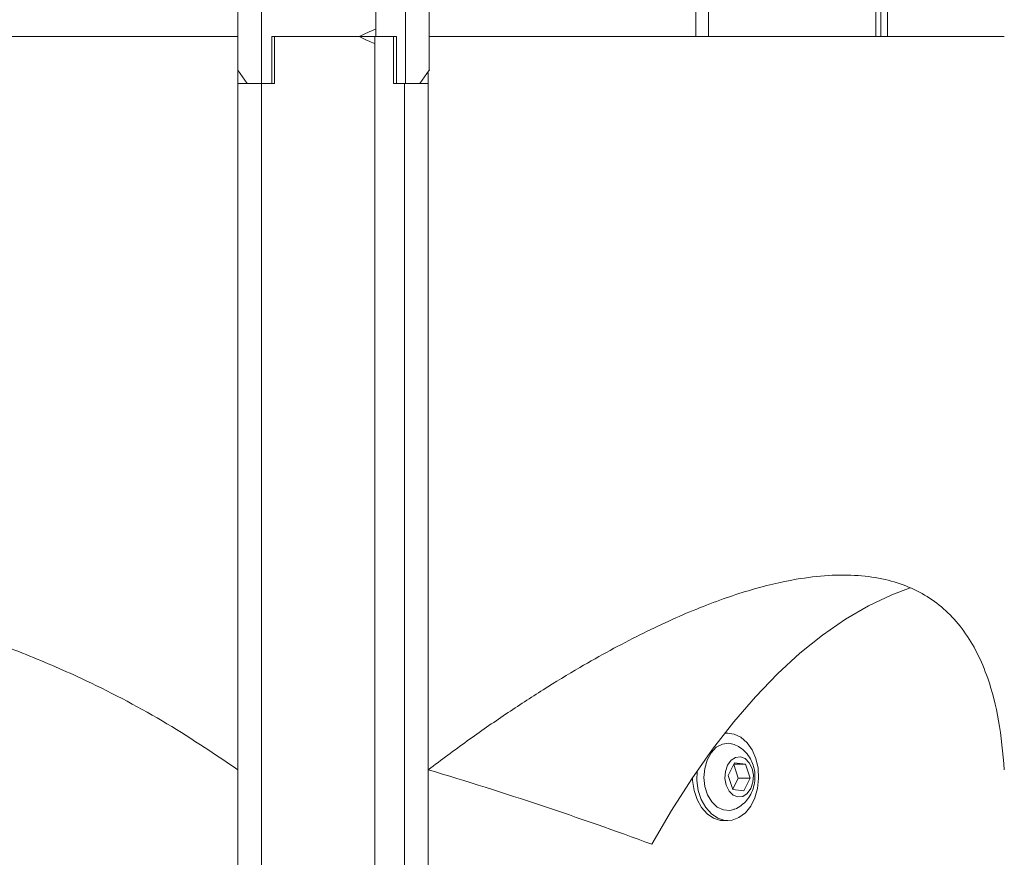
# Model space of a CAD drawing. Header units: millimetres. Extents: x 0 to 420, y 0 to 297.
# Tile 20 of 131: x 82.56 to 89.87, y 173.93 to 180.15. Entities that reach past the tile are written whole.
import ezdxf

# ---------------------------------------------------------------- set-up
doc = ezdxf.new("R2010")
doc.units = ezdxf.units.MM
doc.layers.add('0COTES', color=5, linetype='Continuous')
doc.styles.add('SLDTEXTSTYLE0', font='TXT', dxfattribs={"width": 0.75})
doc.dimstyles.new('SLDDIMSTYLE0', dxfattribs={"dimtxt": 3.5, "dimasz": 3.302, "dimexe": 0, "dimexo": 0.0625, "dimgap": 0.875, "dimtad": 1, "dimdec": 0, "dimlfac": 20, "dimrnd": 1e-09, "dimzin": 12, "dimdsep": 46, "dimtxsty": 'SLDTEXTSTYLE0', "dimsah": 1, "dimcen": 0.09, "dimadec": 0, "dimazin": 3, "dimtfac": 1, "dimtdec": 0, "dimtofl": 0, "dimtmove": 0, "dimatfit": 3, "dimfxl": 0, "dimfrac": 2, "dimtolj": 1, "dimtzin": 12, "dimarcsym": 0})

# ---------------------------------------------------------------- blocks, each defined once
blk = doc.blocks.new('_D_9')
at = {"layer": '0COTES'}
for p, q in [((119.0666, 179.7762), (119.0666, 162.8429)), ((32.9476, 179.2012), (32.9476, 162.8429)), ((32.9476, 163.8429), (119.0666, 163.8429))]:
    blk.add_line(p, q, dxfattribs=at)
for points in [[(32.9476, 163.8429), (36.2496, 163.3349), (36.2496, 164.3509)], [(119.0666, 163.8429), (115.7646, 164.3509), (115.7646, 163.3349)]]:
    blk.add_solid(points, dxfattribs=at)
at = {"layer": '0COTES', "insert": (72.3199, 168.3546), "char_height": 3.5, "attachment_point": 1, "style": 'SLDTEXTSTYLE0'}
blk.add_mtext('1722', dxfattribs=at)

msp = doc.modelspace()

# ---------------------------------------------------------------- linework, layer by layer
at = {"color": 7, "linetype": 'Continuous', "lineweight": 18}
for p, q in [((85.1995, 209.0262), (85.1995, 180.0262)), ((84.3515, 179.6762), (84.3515, 208.6762)), ((85.4192, 179.6762), (85.4192, 208.6762)), ((84.1748, 179.7762), (84.1748, 208.5762)), ((85.596, 179.7762), (85.596, 208.5762)), ((87.5757, 184.2305), (87.5757, 180.0262)), ((88.9488, 180.0262), (88.9488, 181.2055)), ((88.9985, 181.2055), (88.9985, 180.0262)), ((73.8656, 180.0262), (84.1748, 180.0262)), ((84.1748, 174.5794), (84.1748, 180.0262)), ((85.0769, 180.0262), (84.427, 180.0262)), ((84.427, 180.0262), (84.427, 179.6762)), ((84.4473, 180.0262), (84.4473, 179.6762)), ((84.4473, 180.0262), (85.0769, 180.0262)), ((85.1925, 180.0262), (85.0769, 180.0262)), ((85.1925, 180.0262), (85.1925, 172.5262)), ((85.1925, 180.0262), (85.2421, 180.0262)), ((85.2421, 180.0262), (85.3532, 180.0262)), ((85.3312, 179.6762), (85.3312, 180.0262)), ((85.3532, 180.0262), (85.3532, 179.6762)), ((85.6016, 180.0262), (89.8666, 180.0262)), ((84.1748, 179.7762), (84.2455, 179.6762)), ((85.596, 179.7762), (85.5253, 179.6762)), ((85.589, 174.5794), (85.589, 179.7578)), ((85.6016, 179.7762), (85.596, 179.7762)), ((84.1748, 172.5262), (84.1748, 179.6762)), ((84.1748, 179.6762), (84.3515, 179.6762)), ((84.3515, 179.6762), (84.2455, 179.6762)), ((84.427, 179.6762), (84.3515, 179.6762)), ((84.3515, 172.5262), (84.3515, 179.6762)), ((84.3515, 179.6762), (84.4473, 179.6762)), ((85.3312, 179.6762), (85.3532, 179.6762)), ((85.3532, 179.6762), (85.4192, 179.6762)), ((85.4122, 179.6762), (85.4122, 172.5262)), ((85.4192, 179.6762), (85.5253, 179.6762)), ((85.5253, 179.6762), (85.5313, 179.6762)), ((85.5313, 179.6762), (85.589, 179.6762)), ((85.589, 172.5262), (85.589, 179.6762)), ((87.8128, 174.8512), (87.7914, 174.8512)), ((87.8636, 174.6311), (87.8164, 174.5369)), ((87.8906, 174.5155), (87.8572, 174.6183)), ((87.8582, 174.6204), (87.9449, 174.6204)), ((87.9449, 174.6204), (87.8636, 174.6311)), ((87.979, 174.5155), (87.9449, 174.6204)), ((87.8164, 174.5369), (87.8505, 174.432)), ((87.8498, 174.4341), (87.8906, 174.5155)), ((87.8906, 174.5155), (87.979, 174.5155)), ((87.9318, 174.4213), (87.979, 174.5155)), ((87.8505, 174.432), (87.9318, 174.4213)), ((87.781, 174.2012), (87.8128, 174.2012))]:
    msp.add_line(p, q, dxfattribs=at)
at = {"color": 8, "linetype": 'Continuous', "lineweight": 18}
for p, q in [((87.6693, 184.2305), (87.6693, 180.0262)), ((88.9137, 181.2055), (88.9137, 180.0262))]:
    msp.add_line(p, q, dxfattribs=at)
at = {"color": 7, "linetype": 'Continuous', "lineweight": 18, "flags": 128}
for points in [[(87.2484, 174.0262), (87.3956, 174.2771), (87.5465, 174.5125), (87.7009, 174.7321), (87.8586, 174.9353), (88.0192, 175.122), (88.1825, 175.2918), (88.3483, 175.4445), (88.5163, 175.5797), (88.6862, 175.6974), (88.8577, 175.7973), (89.0307, 175.8793), (89.1676, 175.9311)], [(88.0216, 174.6619), (87.9939, 174.7264), (87.9563, 174.78), (87.9111, 174.82), (87.8605, 174.8441), (87.8074, 174.8511), (87.7902, 174.8496)], [(87.8595, 174.7673), (87.8212, 174.7759), (87.7732, 174.7698), (87.7282, 174.7457), (87.6895, 174.7053), (87.6599, 174.6515), (87.6416, 174.5885), (87.6361, 174.5209), (87.6437, 174.4537), (87.6638, 174.3918), (87.6949, 174.3399), (87.7348, 174.3018), (87.7805, 174.2804), (87.8286, 174.2772), (87.8581, 174.2845)], [(87.9941, 174.5888), (87.9731, 174.6317), (87.943, 174.6618), (87.9075, 174.6756), (87.8708, 174.6713), (87.8373, 174.6495), (87.8111, 174.6129), (87.7954, 174.5658), (87.792, 174.5139), (87.8013, 174.4635), (87.8223, 174.4207), (87.8523, 174.3906), (87.8879, 174.3768), (87.9246, 174.3811), (87.958, 174.4029), (87.9842, 174.4395), (88, 174.4866), (88.0034, 174.5385), (87.9941, 174.5888)], [(87.585, 174.5693), (87.5838, 174.4996), (87.5943, 174.4256), (87.6166, 174.3571), (87.6494, 174.2976), (87.6911, 174.2505), (87.7394, 174.2183), (87.7916, 174.2026), (87.8449, 174.2044), (87.8965, 174.2235), (87.9436, 174.259), (87.9837, 174.3088), (88.0145, 174.3704), (88.0345, 174.4404), (88.0425, 174.515), (88.0381, 174.5902), (88.0216, 174.6619), (88.0216, 174.6619)], [(87.5512, 174.5196), (87.552, 174.4996), (87.5625, 174.4256), (87.5848, 174.3571), (87.6176, 174.2976), (87.6593, 174.2505), (87.7075, 174.2183), (87.7597, 174.2026), (87.781, 174.2012)]]:
    msp.add_lwpolyline(points, dxfattribs=at)
at = {"color": 7, "linetype": 'Continuous', "lineweight": 18}
for centre, major_axis, ratio, start_param, end_param in [((84.8819, 179.3762), (0.6929, 0.6929), 0.414214, 0.740801, 0.915014), ((84.8819, 180.6762), (0.6929, -0.6929), 0.414214, 5.368171, 5.532167), ((75.2618, 164.5012), (21.294, 0), 0.541196, 0.972897, 1.064456)]:
    msp.add_ellipse(centre, major_axis=major_axis, ratio=ratio, start_param=start_param, end_param=end_param, dxfattribs=at)
for points, knots in [([(84.1748, 174.5794), (83.9901, 174.7038), (83.6206, 174.9524), (83.0794, 175.2334), (82.5784, 175.45), (82.1266, 175.6126), (81.6622, 175.7488), (81.1864, 175.858), (80.7011, 175.9404), (80.1983, 175.9971), (79.6792, 176.0262), (79.1453, 176.0268), (78.5397, 175.9952), (77.8622, 175.9179), (77.1087, 175.7804), (76.3498, 175.5896), (75.6943, 175.38), (75.1492, 175.176), (74.7102, 174.9936), (74.2753, 174.7962), (73.9902, 174.6517), (73.8476, 174.5794)], [0, 0, 0, 0, 0.0703893, 0.1407727, 0.188898, 0.2370589, 0.2851799, 0.3321594, 0.379178, 0.4261547, 0.4746978, 0.5232875, 0.5718305, 0.6377956, 0.7037634, 0.7715358, 0.8393132, 0.8793297, 0.9193469, 0.9596731, 1, 1, 1, 1]), ([(89.8666, 174.5794), (89.8552, 174.7038), (89.8323, 174.9524), (89.7586, 175.2334), (89.6681, 175.45), (89.5696, 175.6126), (89.452, 175.7488), (89.3151, 175.858), (89.1597, 175.9404), (88.983, 175.9971), (88.7841, 176.0262), (88.5633, 176.0268), (88.295, 175.9952), (87.9713, 175.9179), (87.5832, 175.7804), (87.1641, 175.5896), (86.7787, 175.38), (86.443, 175.176), (86.1639, 174.9936), (85.8793, 174.7962), (85.6857, 174.6517), (85.589, 174.5794)], [0, 0, 0, 0, 0.070389, 0.140773, 0.188898, 0.237059, 0.28518, 0.332159, 0.379178, 0.426155, 0.474698, 0.523287, 0.571831, 0.637796, 0.703763, 0.771536, 0.839313, 0.87933, 0.919347, 0.959673, 1, 1, 1, 1]), ([(88.0013, 174.6133), (87.9951, 174.6293), (87.9819, 174.6636), (87.9486, 174.7085), (87.9075, 174.7455), (87.8751, 174.7597), (87.8602, 174.7662)], [0, 0, 0, 0, 0.237481, 0.508569, 0.772847, 1, 1, 1, 1]), ([(87.858, 174.2854), (87.8603, 174.286), (87.8805, 174.2911), (87.9139, 174.3133), (87.9546, 174.3502), (87.9859, 174.3972), (88.0073, 174.4516), (88.0169, 174.5124), (88.014, 174.5678), (88.0048, 174.6009), (88.0013, 174.6133)], [0, 0, 0, 0, 0.018811, 0.159646, 0.298717, 0.439811, 0.586302, 0.740305, 0.902483, 1, 1, 1, 1])]:
    msp.add_open_spline(points, degree=3, knots=knots, dxfattribs=at)

# ---------------------------------------------------------------- dimensions: what is measured, and where the dimension line sits
at = {"layer": '0COTES'}
dim = msp.add_linear_dim(base=(119.0666, 163.8429), p1=(32.9476, 180.2012), p2=(119.0666, 180.7762), dimstyle='SLDDIMSTYLE0', dxfattribs=at)
dim.commit()
dim.dimension.update_dxf_attribs({"geometry": '_D_9', "text_midpoint": (77.4921, 163.8429), "dimtype": 160})

doc.saveas('drawing.dxf')
